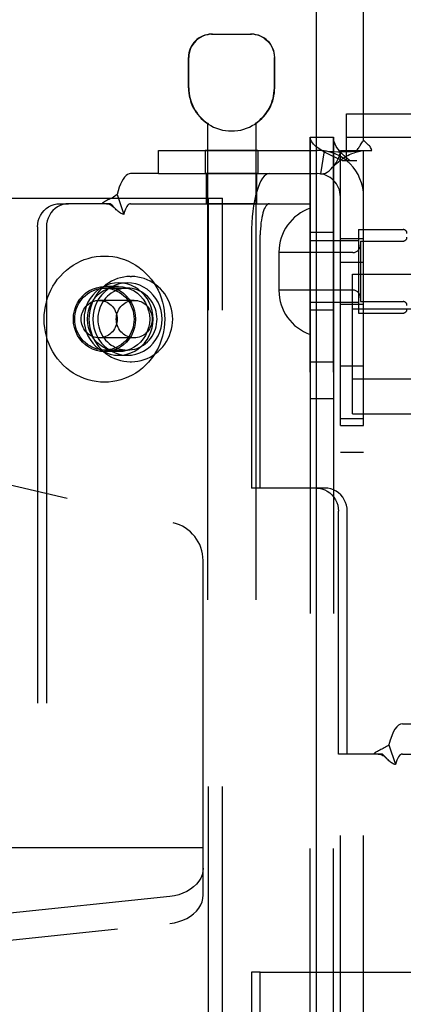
# Model space of a CAD drawing. Header units: inches. Extents: x 0 to 224, y 0 to 145.
# Tile 7 of 62: x 52.025 to 53.017, y 53.753 to 56.296. Entities that reach past the tile are written whole.
import ezdxf

# ---------------------------------------------------------------- set-up
doc = ezdxf.new("R2010")
doc.units = ezdxf.units.IN
doc.header["$LTSCALE"] = 12.302632
doc.header["$MEASUREMENT"] = 0
doc.linetypes.add('HIDDEN', pattern=[0.2, 0.1, -0.1])
doc.layers.get('0').update_dxf_attribs({"linetype": 'CONTINUOUS'})
doc.layers.add('02___PRT_ALL_AXES', color=7, linetype='CONTINUOUS')
doc.layers.add('DEFAULT_2', color=8, linetype='HIDDEN')

msp = doc.modelspace()

# ---------------------------------------------------------------- linework, layer by layer
at = {"color": 3, "linetype": 'Continuous'}
msp.add_line((52.7918, 85.7297), (52.7918, 23.4377), dxfattribs=at)
at = {"layer": '02___PRT_ALL_AXES', "color": 8, "linetype": 'HIDDEN'}
for p, q in [((52.4615, 56.1202), (52.4615, 56.1987)), ((52.6845, 56.1202), (52.6845, 56.1987)), ((52.5105, 56.0279), (52.5105, 52.5587)), ((52.5123, 56.0279), (52.5105, 56.0279)), ((52.5123, 56.0279), (52.5123, 56.0267)), ((52.6337, 56.0279), (52.6337, 56.0267)), ((52.6355, 56.0279), (52.6337, 56.0279)), ((52.6355, 56.0279), (52.6355, 52.5587)), ((52.7763, 52.9247), (52.7763, 55.9927)), ((52.8363, 52.9247), (52.8363, 55.9927)), ((52.505, 55.9587), (52.505, 55.8987)), ((52.641, 55.9587), (52.505, 55.9587)), ((52.641, 55.9587), (52.641, 55.8987)), ((52.641, 55.8987), (52.505, 55.8987)), ((52.508, 55.8207), (52.508, 55.8987)), ((52.638, 55.8207), (52.638, 55.8987)), ((52.638, 55.8207), (52.508, 55.8207)), ((52.8363, 55.7462), (52.7763, 55.7462)), ((52.9013, 55.7542), (52.9013, 55.5382)), ((52.9013, 55.7542), (53.0163, 55.7542)), ((52.8543, 55.2477), (52.8543, 55.7307)), ((52.8543, 55.7307), (52.9143, 55.7307)), ((52.9143, 55.2477), (52.9143, 55.7307)), ((52.8543, 55.6697), (52.9143, 55.6697)), ((52.3108, 55.6327), (52.3146, 55.6327)), ((52.2811, 55.6067), (52.2445, 55.6067)), ((52.2811, 55.6162), (52.3039, 55.6162)), ((52.8543, 55.5617), (52.9143, 55.5617)), ((52.8363, 55.5462), (52.7763, 55.5462)), ((52.9013, 55.5382), (53.0163, 55.5382)), ((52.2811, 55.4387), (52.2445, 55.4387)), ((52.2811, 55.4292), (52.3039, 55.4292)), ((52.3108, 55.4127), (52.3146, 55.4127)), ((52.7763, 55.4127), (52.8363, 55.4127)), ((52.8543, 55.4017), (52.9143, 55.4017)), ((52.7763, 55.3177), (52.8363, 55.3177)), ((52.8543, 55.2657), (52.9143, 55.2657)), ((52.8543, 55.2477), (52.9143, 55.2477)), ((52.8543, 55.1787), (52.9143, 55.1787))]:
    msp.add_line(p, q, dxfattribs=at)
for points in [[(52.2445, 55.4387), (52.234, 55.4394), (52.2238, 55.4416), (52.2138, 55.4451), (52.2044, 55.45), (52.1956, 55.4561), (52.1877, 55.4633), (52.1808, 55.4716), (52.175, 55.4807), (52.1703, 55.4906), (52.167, 55.501), (52.1649, 55.5117), (52.1642, 55.5227), (52.1649, 55.5337), (52.167, 55.5445), (52.1703, 55.5549), (52.175, 55.5647), (52.1808, 55.5738), (52.1877, 55.5821), (52.1956, 55.5893), (52.2044, 55.5955), (52.2138, 55.6003), (52.2238, 55.6038), (52.234, 55.606), (52.2445, 55.6067)], [(52.2811, 55.6162), (52.2702, 55.6155), (52.2597, 55.6135), (52.2494, 55.6101), (52.2395, 55.6055), (52.2303, 55.5997), (52.2218, 55.5927), (52.2142, 55.5847), (52.2075, 55.5758), (52.2019, 55.5662), (52.1975, 55.5559), (52.1943, 55.5451), (52.1923, 55.534), (52.1917, 55.5227), (52.1923, 55.5114), (52.1943, 55.5003), (52.1975, 55.4896), (52.2019, 55.4793), (52.2075, 55.4696), (52.2142, 55.4607), (52.2218, 55.4527), (52.2303, 55.4458), (52.2395, 55.4399), (52.2494, 55.4353), (52.2597, 55.4319), (52.2702, 55.4299), (52.2811, 55.4292)], [(52.2811, 55.4387), (52.2705, 55.4394), (52.2603, 55.4416), (52.2504, 55.4451), (52.2409, 55.45), (52.2322, 55.4561), (52.2243, 55.4633), (52.2174, 55.4716), (52.2115, 55.4807), (52.2069, 55.4906), (52.2035, 55.501), (52.2015, 55.5117), (52.2008, 55.5227), (52.2015, 55.5337), (52.2035, 55.5445), (52.2069, 55.5549), (52.2115, 55.5647), (52.2174, 55.5738), (52.2243, 55.5821), (52.2322, 55.5893), (52.2409, 55.5955), (52.2504, 55.6003), (52.2603, 55.6038), (52.2705, 55.606), (52.2811, 55.6067)], [(52.3039, 55.6162), (52.293, 55.6155), (52.2825, 55.6135), (52.2722, 55.6101), (52.2623, 55.6055), (52.2531, 55.5997), (52.2446, 55.5927), (52.237, 55.5847), (52.2303, 55.5758), (52.2247, 55.5662), (52.2203, 55.5559), (52.2171, 55.5451), (52.2151, 55.534), (52.2145, 55.5227), (52.2151, 55.5114), (52.2171, 55.5003), (52.2203, 55.4896), (52.2247, 55.4793), (52.2303, 55.4696), (52.237, 55.4607), (52.2446, 55.4527), (52.2531, 55.4458), (52.2623, 55.4399), (52.2722, 55.4353), (52.2825, 55.4319), (52.293, 55.4299), (52.3039, 55.4292)], [(52.2445, 55.6067), (52.2551, 55.606), (52.2653, 55.6038), (52.2753, 55.6003), (52.2847, 55.5955), (52.2934, 55.5893), (52.3013, 55.5821), (52.3083, 55.5738), (52.3141, 55.5647), (52.3187, 55.5549), (52.3221, 55.5445), (52.3242, 55.5337), (52.3249, 55.5227), (52.3242, 55.5117), (52.3221, 55.501), (52.3187, 55.4906), (52.3141, 55.4807), (52.3083, 55.4716), (52.3013, 55.4633), (52.2934, 55.4561), (52.2847, 55.45), (52.2753, 55.4451), (52.2653, 55.4416), (52.2551, 55.4394), (52.2445, 55.4387)], [(52.2811, 55.4292), (52.2919, 55.4299), (52.3025, 55.4319), (52.3128, 55.4353), (52.3226, 55.4399), (52.3319, 55.4458), (52.3404, 55.4527), (52.348, 55.4607), (52.3547, 55.4696), (52.3603, 55.4793), (52.3647, 55.4896), (52.3679, 55.5003), (52.3699, 55.5114), (52.3705, 55.5227), (52.3699, 55.534), (52.3679, 55.5451), (52.3647, 55.5559), (52.3603, 55.5662), (52.3547, 55.5758), (52.348, 55.5847), (52.3404, 55.5927), (52.3319, 55.5997), (52.3226, 55.6055), (52.3128, 55.6101), (52.3025, 55.6135), (52.2919, 55.6155), (52.2811, 55.6162)], [(52.2811, 55.6067), (52.2917, 55.606), (52.3019, 55.6038), (52.3118, 55.6003), (52.3213, 55.5955), (52.33, 55.5893), (52.3379, 55.5821), (52.3448, 55.5738), (52.3507, 55.5647), (52.3553, 55.5549), (52.3587, 55.5445), (52.3607, 55.5337), (52.3614, 55.5227), (52.3607, 55.5117), (52.3587, 55.501), (52.3553, 55.4906), (52.3507, 55.4807), (52.3448, 55.4716), (52.3379, 55.4633), (52.33, 55.4561), (52.3213, 55.45), (52.3118, 55.4451), (52.3019, 55.4416), (52.2917, 55.4394), (52.2811, 55.4387)], [(52.3039, 55.4292), (52.3147, 55.4299), (52.3253, 55.4319), (52.3356, 55.4353), (52.3454, 55.4399), (52.3547, 55.4458), (52.3632, 55.4527), (52.3708, 55.4607), (52.3775, 55.4696), (52.3831, 55.4793), (52.3875, 55.4896), (52.3907, 55.5003), (52.3927, 55.5114), (52.3933, 55.5227), (52.3927, 55.534), (52.3907, 55.5451), (52.3875, 55.5559), (52.3831, 55.5662), (52.3775, 55.5758), (52.3708, 55.5847), (52.3632, 55.5927), (52.3547, 55.5997), (52.3454, 55.6055), (52.3356, 55.6101), (52.3253, 55.6135), (52.3147, 55.6155), (52.3039, 55.6162)], [(52.3039, 55.6027), (52.2976, 55.6024), (52.2913, 55.6016), (52.2851, 55.6003), (52.2791, 55.5984), (52.2732, 55.596), (52.2675, 55.5931), (52.2621, 55.5897), (52.2569, 55.5858), (52.2521, 55.5816), (52.2476, 55.5769), (52.2435, 55.5718), (52.2398, 55.5665), (52.2366, 55.5608), (52.2338, 55.5548), (52.2315, 55.5487), (52.2297, 55.5423), (52.2284, 55.5359), (52.2277, 55.5293), (52.2274, 55.5227)], [(52.3804, 55.5227), (52.3801, 55.5293), (52.3794, 55.5359), (52.3781, 55.5423), (52.3763, 55.5487), (52.374, 55.5548), (52.3712, 55.5608), (52.3679, 55.5665), (52.3643, 55.5718), (52.3602, 55.5769), (52.3557, 55.5816), (52.3509, 55.5858), (52.3457, 55.5897), (52.3403, 55.5931), (52.3346, 55.596), (52.3287, 55.5984), (52.3227, 55.6003), (52.3165, 55.6016), (52.3102, 55.6024), (52.3039, 55.6027)], [(52.2274, 55.5227), (52.2277, 55.5161), (52.2284, 55.5095), (52.2297, 55.5031), (52.2315, 55.4967), (52.2338, 55.4906), (52.2366, 55.4846), (52.2398, 55.479), (52.2435, 55.4736), (52.2476, 55.4685), (52.2521, 55.4639), (52.2569, 55.4596), (52.2621, 55.4557), (52.2675, 55.4524), (52.2732, 55.4494), (52.2791, 55.447), (52.2851, 55.4452), (52.2913, 55.4438), (52.2976, 55.443), (52.3039, 55.4427)], [(52.3039, 55.4427), (52.3102, 55.443), (52.3165, 55.4438), (52.3227, 55.4452), (52.3287, 55.447), (52.3346, 55.4494), (52.3403, 55.4524), (52.3457, 55.4557), (52.3509, 55.4596), (52.3557, 55.4639), (52.3602, 55.4685), (52.3643, 55.4736), (52.3679, 55.479), (52.3712, 55.4846), (52.374, 55.4906), (52.3763, 55.4967), (52.3781, 55.5031), (52.3794, 55.5095), (52.3801, 55.5161), (52.3804, 55.5227)]]:
    msp.add_lwpolyline(points, dxfattribs=at)
for radius, start, end in [(0.1115, 180, 235.907), (0.1105, 180, 236.6915), (0.1105, 303.3085, 360), (0.1115, 304.093, 360), (0.1115, 237.033, 302.967)]:
    msp.add_arc((52.573, 56.1202), radius, start, end, dxfattribs=at)
at = {"layer": 'DEFAULT_2', "color": 8, "linetype": 'HIDDEN'}
for p, q in [((52.9143, 55.9849), (52.9143, 56.8337)), ((52.5215, 56.2587), (52.6245, 56.2587)), ((52.4625, 56.1202), (52.4625, 56.1987)), ((52.6835, 56.1202), (52.6835, 56.1987)), ((52.8698, 55.9327), (52.8698, 56.0527)), ((52.8698, 56.0527), (54.5888, 56.0527)), ((52.7763, 55.9927), (52.7763, 52.9247)), ((52.7763, 55.9927), (52.8363, 55.9927)), ((52.8363, 55.9927), (52.8363, 52.9247)), ((52.8698, 55.9927), (54.5888, 55.9927)), ((52.3843, 55.8987), (52.3843, 55.9587)), ((52.3843, 55.9587), (52.7943, 55.9587)), ((52.8121, 55.9574), (52.8032, 55.898)), ((52.8543, 52.9587), (52.8543, 55.9587)), ((52.8543, 55.9587), (52.8959, 55.9587)), ((52.8959, 55.9587), (52.9351, 55.9587)), ((52.9143, 52.9587), (52.9143, 55.9587)), ((52.8592, 55.9327), (52.8963, 55.9327)), ((52.3843, 55.8987), (52.312, 55.8987)), ((52.3843, 55.8987), (52.7943, 55.8987)), ((52.7761, 55.8207), (52.7761, 55.8987)), ((51.4276, 55.8352), (52.5498, 55.8352)), ((52.2772, 55.8445), (52.2943, 55.7933)), ((52.5133, 53.0852), (52.5133, 55.8352)), ((52.5498, 53.0852), (52.5498, 55.8352)), ((52.129, 55.8207), (52.1518, 55.8207)), ((52.2602, 55.8207), (52.1518, 55.8207)), ((52.2707, 55.8098), (52.2641, 55.8167)), ((52.2713, 55.8092), (52.2707, 55.8098)), ((52.312, 55.8207), (52.776, 55.8207)), ((52.0717, 55.7607), (52.0717, 53.1607)), ((52.0945, 55.7607), (52.0945, 53.1607)), ((52.6244, 55.7407), (52.6244, 55.0862)), ((52.6472, 55.0862), (52.6472, 55.7407)), ((52.7763, 55.7262), (52.9013, 55.7262)), ((52.9063, 55.7242), (52.9063, 55.5682)), ((52.9063, 55.7242), (53.0163, 55.7242)), ((52.6953, 55.6957), (52.6953, 55.5967)), ((52.8863, 55.6947), (52.6953, 55.6947)), ((52.8853, 55.2783), (52.8853, 55.6391)), ((52.8853, 55.6391), (54.5733, 55.6391)), ((52.2445, 55.6027), (52.3039, 55.6027)), ((52.8863, 55.5977), (52.6953, 55.5977)), ((52.3214, 55.5712), (52.2308, 55.5712)), ((52.7763, 55.5662), (52.9013, 55.5662)), ((52.9063, 55.5682), (53.0163, 55.5682)), ((52.8853, 55.5489), (54.5733, 55.5489)), ((52.3214, 55.4742), (52.2308, 55.4742)), ((52.2445, 55.4427), (52.3039, 55.4427)), ((52.8853, 55.3685), (54.5733, 55.3685)), ((50.9495, 55.3384), (52.4222, 54.9964)), ((52.8853, 55.2783), (54.5733, 55.2783)), ((52.6472, 55.0862), (52.6244, 55.0862)), ((52.8146, 55.0862), (52.6472, 55.0862)), ((52.8491, 54.3992), (52.8491, 55.0262)), ((52.8719, 54.3992), (52.8719, 55.0262)), ((52.4995, 54.0352), (52.4995, 54.899)), ((53.0144, 54.4772), (53.3802, 54.4772)), ((52.9796, 54.423), (52.9968, 54.3718)), ((52.8719, 54.3992), (52.8491, 54.3992)), ((52.9626, 54.3992), (52.8719, 54.3992)), ((52.9731, 54.3883), (52.9666, 54.3952)), ((52.9737, 54.3877), (52.9731, 54.3883)), ((53.0144, 54.3992), (53.3802, 54.3992)), ((52.4995, 54.1564), (50.7895, 54.1564)), ((52.4135, 54.0311), (51.0545, 53.8886)), ((51.0545, 53.8191), (52.4135, 53.9616)), ((52.6244, 53.8352), (52.6244, 53.1807)), ((52.6472, 53.8352), (52.6244, 53.8352)), ((52.6472, 53.1807), (52.6472, 53.8352)), ((52.6472, 53.8352), (53.2325, 53.8352))]:
    msp.add_line(p, q, dxfattribs=at)
for points in [[(52.5237, 56.2587), (52.5176, 56.2584), (52.5113, 56.2575), (52.5049, 56.2559), (52.4986, 56.2535), (52.4926, 56.2505), (52.4868, 56.2467), (52.4816, 56.2424), (52.4768, 56.2374), (52.4726, 56.2319), (52.469, 56.2258), (52.4662, 56.2192), (52.4641, 56.2124), (52.4629, 56.2056), (52.4625, 56.1987)], [(52.6592, 56.2467), (52.6534, 56.2505), (52.6474, 56.2535), (52.6411, 56.2559), (52.6347, 56.2575), (52.6285, 56.2584), (52.6223, 56.2587)], [(52.6592, 56.2467), (52.6644, 56.2424), (52.6692, 56.2374), (52.6734, 56.2319), (52.677, 56.2258), (52.6798, 56.2192), (52.6819, 56.2124), (52.6831, 56.2056), (52.6835, 56.1987)], [(52.8592, 55.9327), (52.8452, 55.9387), (52.832, 55.9447), (52.8198, 55.9507), (52.8088, 55.9567), (52.7992, 55.9627), (52.7911, 55.9687), (52.7847, 55.9747), (52.78, 55.9807), (52.7772, 55.9867), (52.7763, 55.9927)], [(52.8777, 55.9327), (52.8707, 55.9387), (52.8641, 55.9447), (52.858, 55.9507), (52.8525, 55.9567), (52.8477, 55.9627), (52.8437, 55.9687), (52.8405, 55.9747), (52.8381, 55.9807), (52.8367, 55.9867), (52.8363, 55.9927)], [(52.8959, 55.9587), (52.8981, 55.9611), (52.9, 55.9633), (52.9017, 55.9655), (52.9031, 55.9676), (52.9045, 55.9696), (52.9057, 55.9715), (52.9082, 55.9756)], [(52.9082, 55.9756), (52.9096, 55.9779), (52.9112, 55.9803), (52.9127, 55.9826), (52.9143, 55.9849)], [(52.9207, 55.9782), (52.9184, 55.9803), (52.9163, 55.9826), (52.9143, 55.9849)], [(52.9351, 55.9587), (52.9345, 55.961), (52.9337, 55.9634), (52.9324, 55.9659), (52.9308, 55.9682), (52.9291, 55.9702), (52.9272, 55.9722), (52.9252, 55.9741), (52.9207, 55.9782)], [(52.8121, 55.9574), (52.8205, 55.9564), (52.8295, 55.9557), (52.8385, 55.9554), (52.8473, 55.9552), (52.8555, 55.9552), (52.8632, 55.9553), (52.8702, 55.9555), (52.8767, 55.9557), (52.8828, 55.956), (52.8886, 55.9563), (52.8941, 55.9566), (52.8991, 55.9569), (52.9035, 55.9573), (52.9073, 55.9576), (52.9103, 55.958), (52.9118, 55.9582)], [(52.8342, 55.9148), (52.8347, 55.9154), (52.8391, 55.9208), (52.8432, 55.9268), (52.8469, 55.9332), (52.85, 55.9399), (52.8524, 55.9466), (52.8538, 55.9529), (52.8543, 55.9587)], [(52.8342, 55.9148), (52.837, 55.9178), (52.8409, 55.9218), (52.8449, 55.9256), (52.849, 55.9291), (52.853, 55.9324), (52.8571, 55.9354), (52.8612, 55.9382), (52.8653, 55.9409), (52.8695, 55.9433), (52.8736, 55.9455), (52.8778, 55.9476), (52.8819, 55.9495), (52.886, 55.9511), (52.89, 55.9526), (52.8939, 55.954), (52.8978, 55.9551), (52.9014, 55.9561), (52.905, 55.9569), (52.9083, 55.9576), (52.9114, 55.9581), (52.9125, 55.9582)], [(52.9125, 55.9582), (52.9138, 55.9585), (52.9143, 55.9587)], [(52.8032, 55.898), (52.8066, 55.8979), (52.8107, 55.8985), (52.8153, 55.9), (52.8202, 55.9026), (52.8252, 55.9061), (52.8301, 55.9105), (52.8342, 55.9148)], [(52.312, 55.8987), (52.308, 55.8981), (52.3041, 55.8964), (52.3003, 55.8935), (52.2965, 55.8896), (52.2928, 55.8845), (52.2893, 55.8784), (52.286, 55.8713), (52.2828, 55.8632), (52.2799, 55.8543), (52.2772, 55.8445)], [(52.6706, 55.8987), (52.666, 55.8979), (52.6616, 55.8957), (52.6572, 55.8919), (52.6529, 55.8867), (52.6488, 55.88), (52.6449, 55.8721), (52.6413, 55.8628), (52.6379, 55.8524), (52.6349, 55.8409), (52.6322, 55.8285), (52.6299, 55.8152), (52.6279, 55.8012), (52.6264, 55.7866), (52.6253, 55.7715), (52.6246, 55.7563), (52.6244, 55.7407)], [(52.2772, 55.8445), (52.2742, 55.8421), (52.2712, 55.8399), (52.2681, 55.838), (52.2651, 55.8363), (52.2621, 55.8347), (52.2591, 55.8333), (52.2562, 55.832), (52.2534, 55.8306), (52.2505, 55.8292), (52.2475, 55.8276), (52.2447, 55.8259), (52.242, 55.8242), (52.2395, 55.8224), (52.2374, 55.8207)], [(52.0717, 55.7607), (52.0722, 55.7686), (52.0736, 55.7762), (52.076, 55.7837), (52.0793, 55.7907), (52.0835, 55.7972), (52.0885, 55.8031), (52.0941, 55.8083), (52.1003, 55.8127), (52.1071, 55.8161), (52.1142, 55.8187), (52.1215, 55.8202), (52.129, 55.8207)], [(52.1518, 55.8207), (52.1443, 55.8202), (52.137, 55.8187), (52.1299, 55.8161), (52.1232, 55.8127), (52.1169, 55.8083), (52.1113, 55.8031), (52.1063, 55.7972), (52.1022, 55.7907), (52.0988, 55.7837), (52.0964, 55.7762), (52.095, 55.7686), (52.0945, 55.7607)], [(52.2494, 55.8207), (52.2511, 55.8206), (52.2539, 55.8202), (52.2566, 55.8194), (52.2591, 55.8184), (52.2616, 55.8171), (52.264, 55.8156), (52.2663, 55.8138), (52.2687, 55.8117), (52.2713, 55.8092)], [(52.2641, 55.8167), (52.2621, 55.8188), (52.2602, 55.8207)], [(52.2943, 55.7933), (52.2922, 55.7938), (52.2901, 55.7946), (52.288, 55.7956), (52.2859, 55.7967), (52.2836, 55.7982), (52.2814, 55.7998), (52.2793, 55.8015), (52.2772, 55.8034), (52.2751, 55.8054), (52.2729, 55.8075), (52.2713, 55.8092)], [(52.312, 55.8207), (52.31, 55.8204), (52.308, 55.8195), (52.3061, 55.8181), (52.3041, 55.8161), (52.3023, 55.8135), (52.3005, 55.8104), (52.2988, 55.8068), (52.2972, 55.8027), (52.2957, 55.7982), (52.2943, 55.7933)], [(52.6706, 55.8207), (52.6683, 55.8203), (52.666, 55.8192), (52.6638, 55.8173), (52.6616, 55.8146), (52.6596, 55.8113), (52.6576, 55.8072), (52.6558, 55.8025), (52.6541, 55.7973), (52.6525, 55.7915), (52.6511, 55.7852), (52.65, 55.7784), (52.649, 55.7713), (52.6482, 55.7639), (52.6477, 55.7563), (52.6473, 55.7486), (52.6472, 55.7407)], [(52.0887, 55.5227), (52.089, 55.5339), (52.0901, 55.5449), (52.0919, 55.5559), (52.0944, 55.5667), (52.0977, 55.5773), (52.1016, 55.5876), (52.1061, 55.5977), (52.1114, 55.6074), (52.1172, 55.6167), (52.1236, 55.6256), (52.1306, 55.634), (52.1381, 55.6418), (52.1462, 55.6492), (52.1547, 55.6559), (52.1636, 55.662), (52.1728, 55.6674), (52.1824, 55.6722), (52.1923, 55.6763), (52.2025, 55.6797), (52.2128, 55.6823), (52.2233, 55.6842), (52.2339, 55.6853), (52.2445, 55.6857), (52.2552, 55.6853), (52.2658, 55.6842), (52.2763, 55.6823), (52.2866, 55.6797), (52.2967, 55.6763), (52.3066, 55.6722), (52.3163, 55.6674), (52.3255, 55.662), (52.3344, 55.6559), (52.3429, 55.6492), (52.3509, 55.6418), (52.3585, 55.634), (52.3655, 55.6256), (52.3719, 55.6167), (52.3777, 55.6074), (52.3829, 55.5977), (52.3875, 55.5876), (52.3914, 55.5773), (52.3946, 55.5667), (52.3972, 55.5559), (52.399, 55.5449), (52.4001, 55.5339), (52.4004, 55.5227)], [(52.3108, 55.6327), (52.3025, 55.6324), (52.2942, 55.6314), (52.2861, 55.6297), (52.2781, 55.6274), (52.2703, 55.6244), (52.2627, 55.6208), (52.2554, 55.6166), (52.2485, 55.6118), (52.242, 55.6065), (52.2358, 55.6007), (52.2301, 55.5943), (52.2249, 55.5875), (52.2203, 55.5804), (52.2162, 55.5728), (52.2127, 55.5649), (52.2098, 55.5568), (52.2075, 55.5485), (52.2059, 55.54), (52.2049, 55.5314), (52.2045, 55.5227)], [(52.4208, 55.5227), (52.4205, 55.5314), (52.4195, 55.54), (52.4178, 55.5485), (52.4155, 55.5568), (52.4126, 55.565), (52.4091, 55.5728), (52.405, 55.5804), (52.4004, 55.5876), (52.3952, 55.5943), (52.3895, 55.6007), (52.3834, 55.6065), (52.3768, 55.6118), (52.3699, 55.6166), (52.3626, 55.6208), (52.3551, 55.6244), (52.3473, 55.6274), (52.3393, 55.6297), (52.3311, 55.6314), (52.3229, 55.6324), (52.3146, 55.6327)], [(52.168, 55.5227), (52.1683, 55.5297), (52.1692, 55.5366), (52.1706, 55.5434), (52.1727, 55.5501), (52.1752, 55.5565), (52.1783, 55.5627), (52.1819, 55.5686), (52.1859, 55.5741), (52.1904, 55.5793), (52.1954, 55.584), (52.2007, 55.5882), (52.2063, 55.592), (52.2122, 55.5952), (52.2184, 55.5979), (52.2247, 55.6), (52.2313, 55.6015), (52.2379, 55.6024), (52.2445, 55.6027)], [(52.2445, 55.6027), (52.2512, 55.6024), (52.2578, 55.6015), (52.2643, 55.6), (52.2707, 55.5979), (52.2769, 55.5952), (52.2828, 55.592), (52.2884, 55.5882), (52.2937, 55.584), (52.2986, 55.5793), (52.3031, 55.5741), (52.3072, 55.5686), (52.3108, 55.5627), (52.3139, 55.5565), (52.3164, 55.5501), (52.3184, 55.5434), (52.3199, 55.5366), (52.3208, 55.5297), (52.321, 55.5227)], [(52.1844, 55.5227), (52.1846, 55.5272), (52.1852, 55.5316), (52.1862, 55.536), (52.1876, 55.5402), (52.1893, 55.5443), (52.1914, 55.5482), (52.1938, 55.5519), (52.1965, 55.5554), (52.1996, 55.5586), (52.2029, 55.5614), (52.2064, 55.5639), (52.2101, 55.5661), (52.214, 55.5679), (52.2181, 55.5694), (52.2223, 55.5704), (52.2265, 55.571), (52.2308, 55.5712)], [(52.2308, 55.5712), (52.2351, 55.571), (52.2393, 55.5704), (52.2435, 55.5694), (52.2476, 55.5679), (52.2515, 55.5661), (52.2552, 55.5639), (52.2588, 55.5614), (52.262, 55.5586), (52.2651, 55.5554), (52.2678, 55.5519), (52.2702, 55.5482), (52.2723, 55.5443), (52.274, 55.5402), (52.2754, 55.536), (52.2764, 55.5316), (52.277, 55.5272), (52.2772, 55.5227)], [(52.2751, 55.5227), (52.2753, 55.5272), (52.2758, 55.5316), (52.2768, 55.536), (52.2782, 55.5402), (52.2799, 55.5443), (52.282, 55.5482), (52.2844, 55.5519), (52.2872, 55.5554), (52.2902, 55.5586), (52.2935, 55.5614), (52.297, 55.5639), (52.3008, 55.5661), (52.3047, 55.5679), (52.3087, 55.5694), (52.3129, 55.5704), (52.3172, 55.571), (52.3214, 55.5712)], [(52.3214, 55.5712), (52.3257, 55.571), (52.33, 55.5704), (52.3341, 55.5694), (52.3382, 55.5679), (52.3421, 55.5661), (52.3459, 55.5639), (52.3494, 55.5614), (52.3527, 55.5586), (52.3557, 55.5554), (52.3584, 55.5519), (52.3609, 55.5482), (52.363, 55.5443), (52.3647, 55.5402), (52.366, 55.536), (52.367, 55.5316), (52.3676, 55.5272), (52.3678, 55.5227)], [(52.4004, 55.5227), (52.4001, 55.5116), (52.399, 55.5005), (52.3972, 55.4895), (52.3946, 55.4787), (52.3914, 55.4681), (52.3875, 55.4578), (52.3829, 55.4477), (52.3777, 55.438), (52.3719, 55.4287), (52.3655, 55.4198), (52.3585, 55.4115), (52.3509, 55.4036), (52.3429, 55.3963), (52.3344, 55.3895), (52.3255, 55.3834), (52.3163, 55.378), (52.3066, 55.3732), (52.2967, 55.3691), (52.2866, 55.3658), (52.2763, 55.3631), (52.2658, 55.3612), (52.2552, 55.3601), (52.2445, 55.3597), (52.2339, 55.3601), (52.2233, 55.3612), (52.2128, 55.3631), (52.2025, 55.3658), (52.1923, 55.3691), (52.1824, 55.3732), (52.1728, 55.378), (52.1636, 55.3834), (52.1547, 55.3895), (52.1462, 55.3963), (52.1381, 55.4036), (52.1306, 55.4115), (52.1236, 55.4198), (52.1172, 55.4287), (52.1114, 55.438), (52.1061, 55.4477), (52.1016, 55.4578), (52.0977, 55.4681), (52.0944, 55.4787), (52.0919, 55.4895), (52.0901, 55.5005), (52.089, 55.5116), (52.0887, 55.5227)], [(52.2445, 55.4427), (52.2379, 55.443), (52.2313, 55.4439), (52.2247, 55.4454), (52.2184, 55.4475), (52.2122, 55.4502), (52.2063, 55.4534), (52.2007, 55.4572), (52.1954, 55.4614), (52.1904, 55.4661), (52.1859, 55.4713), (52.1819, 55.4768), (52.1783, 55.4827), (52.1752, 55.4889), (52.1727, 55.4953), (52.1706, 55.502), (52.1692, 55.5088), (52.1683, 55.5157), (52.168, 55.5227)], [(52.2308, 55.4742), (52.2265, 55.4744), (52.2223, 55.475), (52.2181, 55.4761), (52.214, 55.4775), (52.2101, 55.4793), (52.2064, 55.4815), (52.2029, 55.484), (52.1996, 55.4869), (52.1965, 55.49), (52.1938, 55.4935), (52.1914, 55.4972), (52.1893, 55.5011), (52.1876, 55.5052), (52.1862, 55.5094), (52.1852, 55.5138), (52.1846, 55.5182), (52.1844, 55.5227)], [(52.2045, 55.5227), (52.2049, 55.514), (52.2059, 55.5054), (52.2075, 55.4969), (52.2098, 55.4886), (52.2127, 55.4805), (52.2162, 55.4726), (52.2203, 55.465), (52.225, 55.4579), (52.2301, 55.4511), (52.2358, 55.4448), (52.242, 55.4389), (52.2485, 55.4336), (52.2554, 55.4288), (52.2627, 55.4246), (52.2703, 55.421), (52.2781, 55.4181), (52.2861, 55.4157), (52.2942, 55.4141), (52.3025, 55.413), (52.3108, 55.4127)], [(52.2772, 55.5227), (52.277, 55.5182), (52.2764, 55.5138), (52.2754, 55.5094), (52.274, 55.5052), (52.2723, 55.5011), (52.2702, 55.4972), (52.2678, 55.4935), (52.2651, 55.49), (52.262, 55.4869), (52.2588, 55.484), (52.2552, 55.4815), (52.2515, 55.4793), (52.2476, 55.4775), (52.2435, 55.4761), (52.2393, 55.475), (52.2351, 55.4744), (52.2308, 55.4742)], [(52.321, 55.5227), (52.3208, 55.5157), (52.3199, 55.5088), (52.3184, 55.502), (52.3164, 55.4953), (52.3139, 55.4889), (52.3108, 55.4827), (52.3072, 55.4768), (52.3031, 55.4713), (52.2986, 55.4661), (52.2937, 55.4614), (52.2884, 55.4572), (52.2828, 55.4534), (52.2769, 55.4502), (52.2707, 55.4475), (52.2643, 55.4454), (52.2578, 55.4439), (52.2512, 55.443), (52.2445, 55.4427)], [(52.3214, 55.4742), (52.3172, 55.4744), (52.3129, 55.475), (52.3087, 55.4761), (52.3047, 55.4775), (52.3008, 55.4793), (52.297, 55.4815), (52.2935, 55.484), (52.2902, 55.4869), (52.2872, 55.49), (52.2844, 55.4935), (52.282, 55.4972), (52.2799, 55.5011), (52.2782, 55.5052), (52.2768, 55.5094), (52.2758, 55.5138), (52.2753, 55.5182), (52.2751, 55.5227)], [(52.3146, 55.4127), (52.3229, 55.413), (52.3311, 55.4141), (52.3392, 55.4157), (52.3472, 55.418), (52.3551, 55.421), (52.3626, 55.4246), (52.3699, 55.4288), (52.3768, 55.4336), (52.3834, 55.4389), (52.3895, 55.4448), (52.3952, 55.4511), (52.4004, 55.4579), (52.405, 55.4651), (52.4091, 55.4726), (52.4126, 55.4805), (52.4156, 55.4886), (52.4178, 55.4969), (52.4195, 55.5054), (52.4205, 55.514), (52.4208, 55.5227)], [(52.3678, 55.5227), (52.3676, 55.5182), (52.367, 55.5138), (52.366, 55.5094), (52.3647, 55.5052), (52.363, 55.5011), (52.3609, 55.4972), (52.3584, 55.4935), (52.3557, 55.49), (52.3527, 55.4869), (52.3494, 55.484), (52.3459, 55.4815), (52.3421, 55.4793), (52.3382, 55.4775), (52.3341, 55.4761), (52.33, 55.475), (52.3257, 55.4744), (52.3214, 55.4742)], [(52.7918, 55.0862), (52.7993, 55.0857), (52.8066, 55.0842), (52.8137, 55.0816), (52.8204, 55.0782), (52.8267, 55.0738), (52.8323, 55.0686), (52.8373, 55.0627), (52.8414, 55.0562), (52.8448, 55.0492), (52.8472, 55.0417), (52.8486, 55.0341), (52.8491, 55.0262)], [(52.8719, 55.0262), (52.8714, 55.0341), (52.87, 55.0417), (52.8676, 55.0492), (52.8643, 55.0562), (52.8601, 55.0627), (52.8551, 55.0686), (52.8495, 55.0738), (52.8432, 55.0782), (52.8365, 55.0816), (52.8294, 55.0842), (52.8221, 55.0857), (52.8146, 55.0862)], [(53.0144, 54.4772), (53.0094, 54.4763), (53.0046, 54.4736), (52.9998, 54.4692), (52.9953, 54.463), (52.9909, 54.4552), (52.9868, 54.4459), (52.983, 54.4352), (52.9796, 54.423)], [(52.9796, 54.423), (52.9766, 54.4206), (52.9736, 54.4184), (52.9705, 54.4165), (52.9675, 54.4148), (52.9645, 54.4132), (52.9615, 54.4118), (52.9586, 54.4105), (52.9558, 54.4091), (52.9529, 54.4077), (52.95, 54.4061), (52.9471, 54.4045), (52.9444, 54.4027), (52.942, 54.4009), (52.9398, 54.3992)], [(52.9518, 54.3992), (52.9535, 54.3991), (52.9563, 54.3987), (52.959, 54.3979), (52.9615, 54.3969), (52.964, 54.3956), (52.9664, 54.3941), (52.9688, 54.3923), (52.9711, 54.3902), (52.9737, 54.3877)], [(52.9666, 54.3952), (52.9645, 54.3973), (52.9626, 54.3992)], [(52.9968, 54.3718), (52.9946, 54.3723), (52.9925, 54.3731), (52.9904, 54.3741), (52.9883, 54.3753), (52.986, 54.3767), (52.9838, 54.3783), (52.9817, 54.38), (52.9797, 54.3819), (52.9775, 54.3839), (52.9753, 54.386), (52.9737, 54.3877)], [(53.0144, 54.3992), (53.0119, 54.3987), (53.0094, 54.3974), (53.007, 54.3951), (53.0047, 54.392), (53.0025, 54.3881), (53.0004, 54.3833), (52.9985, 54.3779), (52.9968, 54.3718)], [(52.4995, 54.1047), (52.4988, 54.0958), (52.4967, 54.0872), (52.4932, 54.0787), (52.4884, 54.0706), (52.4823, 54.063), (52.475, 54.056), (52.4667, 54.0497), (52.4574, 54.0441), (52.4473, 54.0394), (52.4365, 54.0357), (52.4253, 54.0329), (52.4135, 54.0311)], [(52.4135, 53.9616), (52.4253, 53.9634), (52.4365, 53.9662), (52.4473, 53.9699), (52.4574, 53.9746), (52.4667, 53.9801), (52.475, 53.9865), (52.4823, 53.9935), (52.4884, 54.0011), (52.4932, 54.0092), (52.4967, 54.0177), (52.4988, 54.0263), (52.4995, 54.0352)]]:
    msp.add_lwpolyline(points, dxfattribs=at)
for centre, radius, start, end in [((52.5215, 56.1987), 0.06, 90, 180), ((52.6245, 56.1987), 0.06, 0, 90), ((52.7943, 55.8387), 0.12, 0, 90), ((52.7943, 55.8387), 0.06, 0, 90), ((52.8153, 55.6957), 0.12, 108.9656, 180), ((53.0163, 55.7442), 0.01, 0, 90), ((53.0163, 55.7342), 0.01, 270, 360), ((52.8863, 55.7147), 0.02, 270, 360), ((52.8153, 55.5967), 0.12, 180, 251.0344), ((52.8863, 55.5777), 0.02, 0, 90), ((53.0163, 55.5582), 0.01, 0, 90), ((53.0163, 55.5482), 0.01, 270, 360), ((52.3995, 54.899), 0.1, 0, 76.9244)]:
    msp.add_arc(centre, radius, start, end, dxfattribs=at)

doc.saveas('drawing.dxf')
